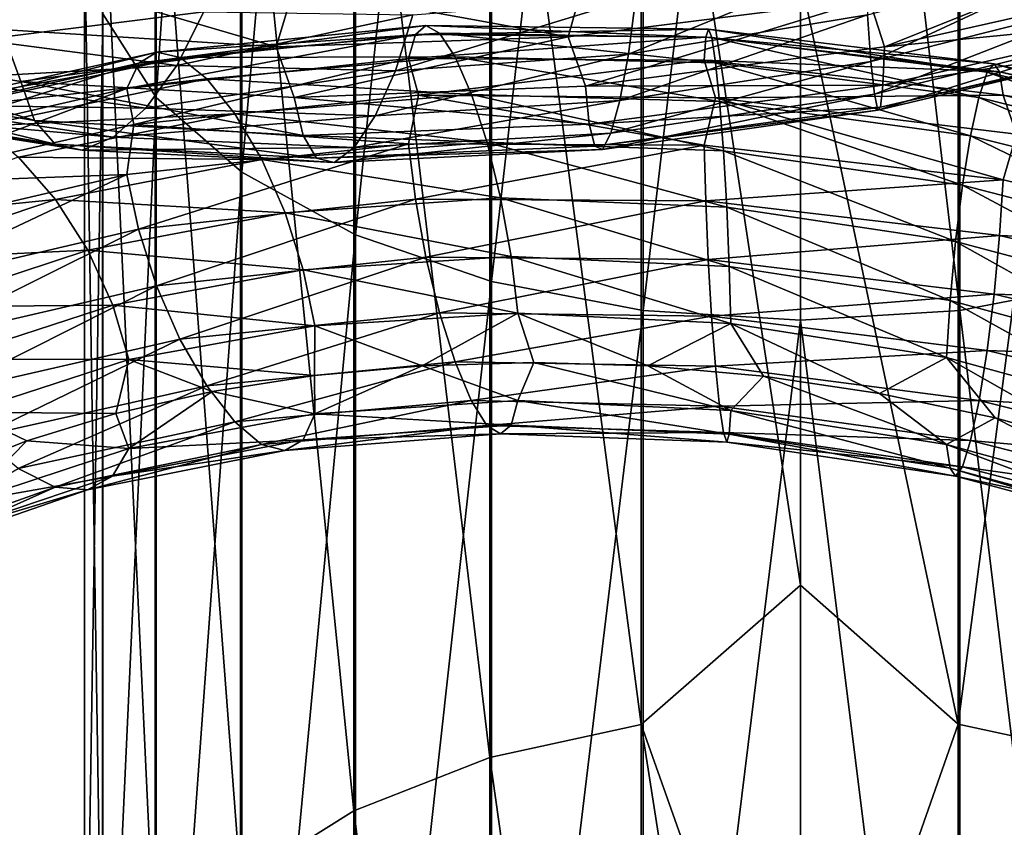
# Model space of a CAD drawing. Header units: metres. Extents: x -109 to 109, y -432 to 89.
# Tile 123 of 256: x -9 to 2, y -314 to -305. Entities that reach past the tile are written whole.
import ezdxf

# ---------------------------------------------------------------- set-up
doc = ezdxf.new("R2010")
doc.units = ezdxf.units.M
doc.layers.add('solid_506360_24502164', color=7, linetype='CONTINUOUS')
doc.layers.add('solid_506360_24502164_01', color=7, linetype='CONTINUOUS')

msp = doc.modelspace()

# ---------------------------------------------------------------- linework, layer by layer
at = {"layer": 'solid_506360_24502164'}
for points in [[(-8.283906, -304.73764, 939.613525), (-7.651602, -305.728485, 941.114563), (-7.651602, -289.982666, 949.749878)], [(-7.651602, -289.982666, 949.749878), (-7.651602, -305.728485, 941.114563), (-6.634851, -290.746704, 951.169739)], [(-7.651602, -305.728485, 941.114563), (-6.634851, -306.616791, 942.460327), (-6.634851, -290.746704, 951.169739)], [(-6.634851, -290.746704, 951.169739), (-6.634851, -306.616791, 942.460327), (-5.284738, -291.384155, 952.35437)], [(-6.634851, -306.616791, 942.460327), (-5.284738, -307.35791, 943.583069), (-5.284738, -291.384155, 952.35437)], [(-5.284738, -291.384155, 952.35437), (-5.284738, -307.35791, 943.583069), (-3.669097, -291.863007, 953.244202)], [(-5.284738, -307.35791, 943.583069), (-3.669097, -307.914612, 944.426453), (-3.669097, -291.863007, 953.244202)], [(-3.669097, -291.863007, 953.244202), (-3.669097, -307.914612, 944.426453), (-1.869106, -292.15918, 953.794617)], [(-3.669097, -307.914612, 944.426453), (-1.869106, -308.258942, 944.94812), (-1.869106, -292.15918, 953.794617)], [(-1.891428, -299.118958, 931.101624), (-1.891428, -313.171631, 921.745239), (-3.68973, -299.466034, 931.62738)], [(-1.891428, -299.118958, 931.101624), (0, -311.520325, 922.677429), (-1.891428, -313.171631, 921.745239)], [(-3.68973, -299.466034, 931.62738), (-3.68973, -313.564484, 922.237854), (-5.302645, -300.025208, 932.474487)], [(-1.891428, -313.171631, 921.745239), (-3.68973, -313.564484, 922.237854), (-3.68973, -299.466034, 931.62738)], [(-5.302645, -300.025208, 932.474487), (-5.302645, -314.197388, 923.031433), (-6.649134, -300.768402, 933.600403)], [(-3.68973, -313.564484, 922.237854), (-5.302645, -314.197388, 923.031433), (-5.302645, -300.025208, 932.474487)], [(-6.649134, -300.768402, 933.600403), (-6.649134, -315.038574, 924.086243), (-7.661542, -301.658264, 934.948486)], [(-5.302645, -314.197388, 923.031433), (-6.649134, -315.038574, 924.086243), (-6.649134, -300.768402, 933.600403)], [(-7.661542, -301.658264, 934.948486), (-7.661542, -316.045746, 925.349243), (-8.289004, -302.650085, 936.45105)], [(-6.649134, -315.038574, 924.086243), (-7.661542, -316.045746, 925.349243), (-7.661542, -301.658264, 934.948486)], [(-8.289004, -302.650085, 936.45105), (-8.289004, -317.168335, 926.756897), (-8.499992, -303.694031, 938.032532)], [(-7.661542, -316.045746, 925.349243), (-8.289004, -317.168335, 926.756897), (-8.289004, -302.650085, 936.45105)], [(-8.499992, -303.694031, 938.032532), (-8.499992, -318.349915, 928.238586), (-8.283906, -304.73764, 939.613525)], [(-8.289004, -317.168335, 926.756897), (-8.499992, -318.349915, 928.238586), (-8.499992, -303.694031, 938.032532)], [(-9.255957, -304.237091, 957.598389), (-12.173796, -303.76355, 955.541443), (-9.483703, -304.922913, 957.215759)], [(-9.255957, -304.237091, 957.598389), (-9.483703, -304.922913, 957.215759), (-6.226621, -305.126648, 958.810181)], [(-6.010954, -304.414124, 959.15387), (-9.255957, -304.237091, 957.598389), (-6.226621, -305.126648, 958.810181)], [(-2.553554, -304.27298, 960.158813), (-6.010954, -304.414124, 959.15387), (-2.759102, -305.008759, 959.849609)], [(-9.740495, -305.042786, 951.470215), (-9.319218, -304.442719, 951.243103), (-7.08557, -304.712341, 952.878845)], [(-6.010954, -304.414124, 959.15387), (-6.226621, -305.126648, 958.810181), (-2.759102, -305.008759, 959.849609)], [(-4.809483, -305.412903, 954.465332), (-4.601473, -304.749542, 954.133606), (-1.954782, -304.537201, 954.970032)], [(-2.043149, -305.2146, 955.327209), (-4.809483, -305.412903, 954.465332), (-1.954782, -304.537201, 954.970032)], [(0.815355, -304.559357, 960.312073), (-2.759102, -305.008759, 959.849609), (-2.553831, -305.593536, 959.419678)], [(-7.405874, -305.34964, 953.166687), (-9.740495, -305.042786, 951.470215), (-7.08557, -304.712341, 952.878845)], [(-8.499992, -318.349915, 928.238586), (-8.283906, -319.531128, 929.719727), (-8.283906, -304.73764, 939.613525)], [(-8.283906, -304.73764, 939.613525), (-8.283906, -319.531128, 929.719727), (-7.651602, -305.728485, 941.114563)], [(-7.405874, -305.34964, 953.166687), (-7.08557, -304.712341, 952.878845), (-4.601473, -304.749542, 954.133606)], [(-4.809483, -305.412903, 954.465332), (-7.405874, -305.34964, 953.166687), (-4.601473, -304.749542, 954.133606)], [(-9.483703, -304.922913, 957.215759), (-12.175117, -305.051941, 954.805542), (-9.256962, -305.539795, 956.859375)], [(-6.226621, -305.126648, 958.810181), (-9.483703, -304.922913, 957.215759), (-9.256962, -305.539795, 956.859375)], [(-4.447263, -304.875549, 916.928833), (-4.572559, -304.983124, 916.241943), (-7.858334, -305.322815, 917.446228)], [(-7.643002, -305.192261, 918.108582), (-4.447263, -304.875549, 916.928833), (-7.858334, -305.322815, 917.446228)], [(-4.286218, -304.963959, 917.646179), (-4.447263, -304.875549, 916.928833), (-7.643002, -305.192261, 918.108582)], [(-7.366232, -305.253082, 918.793823), (-4.286218, -304.963959, 917.646179), (-7.643002, -305.192261, 918.108582)], [(-4.10083, -305.247467, 918.340393), (-4.286218, -304.963959, 917.646179), (-7.366232, -305.253082, 918.793823)], [(-4.447263, -304.875549, 916.928833), (-1.094828, -304.916199, 916.252319), (-4.572559, -304.983124, 916.241943)], [(-1.094828, -304.916199, 916.252319), (-1.125674, -305.012299, 915.554077), (-4.572559, -304.983124, 916.241943)], [(-1.055182, -305.018219, 916.984253), (-1.094828, -304.916199, 916.252319), (-4.447263, -304.875549, 916.928833)], [(-4.286218, -304.963959, 917.646179), (-1.055182, -305.018219, 916.984253), (-4.447263, -304.875549, 916.928833)], [(-1.009543, -305.316559, 917.69519), (-1.055182, -305.018219, 916.984253), (-4.286218, -304.963959, 917.646179)], [(-4.10083, -305.247467, 918.340393), (-1.009543, -305.316559, 917.69519), (-4.286218, -304.963959, 917.646179)], [(-1.094828, -304.916199, 916.252319), (2.296864, -305.329163, 916.092163), (-1.125674, -305.012299, 915.554077)], [(2.213689, -305.430298, 916.820679), (2.296864, -305.329163, 916.092163), (-1.094828, -304.916199, 916.252319)], [(-1.055182, -305.018219, 916.984253), (2.213689, -305.430298, 916.820679), (-1.094828, -304.916199, 916.252319)], [(-12.175117, -305.051941, 954.805542), (-11.963787, -305.523407, 954.242798), (-9.096283, -306.000885, 956.264282)], [(-9.256962, -305.539795, 956.859375), (-12.175117, -305.051941, 954.805542), (-9.096283, -306.000885, 956.264282)], [(-10.225451, -305.509155, 951.862976), (-9.740495, -305.042786, 951.470215), (-7.405874, -305.34964, 953.166687)], [(-4.572559, -304.983124, 916.241943), (-4.65378, -305.267029, 915.639038), (-7.997919, -305.623505, 916.858582)], [(-7.858334, -305.322815, 917.446228), (-4.572559, -304.983124, 916.241943), (-7.997919, -305.623505, 916.858582)], [(-2.759102, -305.008759, 959.849609), (-6.226621, -305.126648, 958.810181), (-6.011607, -305.727692, 958.413696)], [(-2.759102, -305.008759, 959.849609), (-6.011607, -305.727692, 958.413696), (-2.553831, -305.593536, 959.419678)], [(-4.572559, -304.983124, 916.241943), (-1.125674, -305.012299, 915.554077), (-4.65378, -305.267029, 915.639038)], [(-1.125674, -305.012299, 915.554077), (-1.145669, -305.28772, 914.943848), (-4.65378, -305.267029, 915.639038)], [(-1.125674, -305.012299, 915.554077), (2.361575, -305.425751, 915.396118), (-1.145669, -305.28772, 914.943848)], [(2.296864, -305.329163, 916.092163), (2.361575, -305.425751, 915.396118), (-1.125674, -305.012299, 915.554077)], [(2.117942, -305.727417, 917.5271), (2.213689, -305.430298, 916.820679), (-1.055182, -305.018219, 916.984253)], [(-1.009543, -305.316559, 917.69519), (2.117942, -305.727417, 917.5271), (-1.055182, -305.018219, 916.984253)], [(-7.643002, -305.192261, 918.108582), (-7.858334, -305.322815, 917.446228), (-10.865681, -306.003418, 919.135986)], [(-10.567942, -305.839233, 919.761414), (-7.643002, -305.192261, 918.108582), (-10.865681, -306.003418, 919.135986)], [(-7.366232, -305.253082, 918.793823), (-7.643002, -305.192261, 918.108582), (-10.567942, -305.839233, 919.761414)], [(-6.226621, -305.126648, 958.810181), (-9.256962, -305.539795, 956.859375), (-6.011607, -305.727692, 958.413696)], [(-5.048936, -305.948761, 954.978699), (-4.809483, -305.412903, 954.465332), (-2.043149, -305.2146, 955.327209)], [(-2.144872, -305.765656, 955.86969), (-5.048936, -305.948761, 954.978699), (-2.043149, -305.2146, 955.327209)], [(-7.858334, -305.322815, 917.446228), (-7.997919, -305.623505, 916.858582), (-11.058684, -306.328583, 918.571167)], [(-10.865681, -306.003418, 919.135986), (-7.858334, -305.322815, 917.446228), (-11.058684, -306.328583, 918.571167)], [(-10.185254, -305.859558, 920.398071), (-7.366232, -305.253082, 918.793823), (-10.567942, -305.839233, 919.761414)], [(-7.047626, -305.506378, 919.450623), (-7.366232, -305.253082, 918.793823), (-10.185254, -305.859558, 920.398071)], [(-7.997919, -305.623505, 916.858582), (-4.65378, -305.267029, 915.639038), (-7.915719, -306.051636, 916.338135)], [(-4.65378, -305.267029, 915.639038), (-4.536914, -305.701019, 915.133423), (-7.915719, -306.051636, 916.338135)], [(-7.047626, -305.506378, 919.450623), (-4.10083, -305.247467, 918.340393), (-7.366232, -305.253082, 918.793823)], [(-3.907242, -305.692719, 918.957825), (-4.10083, -305.247467, 918.340393), (-7.047626, -305.506378, 919.450623)], [(-4.65378, -305.267029, 915.639038), (-1.145669, -305.28772, 914.943848), (-4.536914, -305.701019, 915.133423)], [(-1.145669, -305.28772, 914.943848), (-1.00967, -305.733154, 914.459045), (-4.536914, -305.701019, 915.133423)], [(-0.961886, -305.776611, 918.330017), (-1.009543, -305.316559, 917.69519), (-4.10083, -305.247467, 918.340393)], [(-3.907242, -305.692719, 918.957825), (-0.961886, -305.776611, 918.330017), (-4.10083, -305.247467, 918.340393)], [(-1.145669, -305.28772, 914.943848), (2.403523, -305.701294, 914.786682), (-1.00967, -305.733154, 914.459045)], [(2.361575, -305.425751, 915.396118), (2.403523, -305.701294, 914.786682), (-1.145669, -305.28772, 914.943848)], [(2.017961, -306.186066, 918.15686), (2.117942, -305.727417, 917.5271), (-1.009543, -305.316559, 917.69519)], [(-0.961886, -305.776611, 918.330017), (2.017961, -306.186066, 918.15686), (-1.009543, -305.316559, 917.69519)], [(-7.774595, -305.856934, 953.629517), (-10.225451, -305.509155, 951.862976), (-7.405874, -305.34964, 953.166687)], [(-7.774595, -305.856934, 953.629517), (-7.405874, -305.34964, 953.166687), (-4.809483, -305.412903, 954.465332)], [(-5.048936, -305.948761, 954.978699), (-7.774595, -305.856934, 953.629517), (-4.809483, -305.412903, 954.465332)], [(-11.963787, -305.523407, 954.242798), (-11.636967, -305.826752, 953.617249), (-8.847795, -306.283325, 955.589905)], [(-9.096283, -306.000885, 956.264282), (-11.963787, -305.523407, 954.242798), (-8.847795, -306.283325, 955.589905)], [(-10.731857, -305.81308, 952.380859), (-10.225451, -305.509155, 951.862976), (-7.774595, -305.856934, 953.629517)], [(-9.74472, -306.06842, 920.997925), (-7.047626, -305.506378, 919.450623), (-10.185254, -305.859558, 920.398071)], [(-6.714929, -305.921234, 920.028687), (-7.047626, -305.506378, 919.450623), (-9.74472, -306.06842, 920.997925)], [(-9.256962, -305.539795, 956.859375), (-9.096283, -306.000885, 956.264282), (-5.90726, -306.182007, 957.795898)], [(-6.011607, -305.727692, 958.413696), (-9.256962, -305.539795, 956.859375), (-5.90726, -306.182007, 957.795898)], [(-6.714929, -305.921234, 920.028687), (-3.907242, -305.692719, 918.957825), (-7.047626, -305.506378, 919.450623)], [(-11.058684, -306.328583, 918.571167), (-7.997919, -305.623505, 916.858582), (-10.997002, -306.752106, 918.029602)], [(-7.997919, -305.623505, 916.858582), (-7.915719, -306.051636, 916.338135), (-10.997002, -306.752106, 918.029602)], [(-2.553831, -305.593536, 959.419678), (-6.011607, -305.727692, 958.413696), (-2.509502, -306.044891, 958.789673)], [(-8.283906, -319.531128, 929.719727), (-7.651602, -320.652588, 931.126038), (-7.651602, -305.728485, 941.114563)], [(-7.915719, -306.051636, 916.338135), (-4.536914, -305.701019, 915.133423), (-4.654285, -306.277313, 914.890686)], [(-7.651602, -305.728485, 941.114563), (-7.651602, -320.652588, 931.126038), (-6.634851, -306.616791, 942.460327)], [(-3.722002, -306.263428, 919.444397), (-3.907242, -305.692719, 918.957825), (-6.714929, -305.921234, 920.028687)], [(-6.011607, -305.727692, 958.413696), (-5.90726, -306.182007, 957.795898), (-2.509502, -306.044891, 958.789673)], [(-5.29898, -306.322235, 955.622864), (-5.048936, -305.948761, 954.978699), (-2.144872, -305.765656, 955.86969)], [(-2.251095, -306.154175, 956.544006), (-5.29898, -306.322235, 955.622864), (-2.144872, -305.765656, 955.86969)], [(-4.536914, -305.701019, 915.133423), (-1.145793, -306.293152, 914.195374), (-4.654285, -306.277313, 914.890686)], [(-4.536914, -305.701019, 915.133423), (-1.00967, -305.733154, 914.459045), (-1.145793, -306.293152, 914.195374)], [(-0.916283, -306.360901, 918.833252), (-0.961886, -305.776611, 918.330017), (-3.907242, -305.692719, 918.957825)], [(-3.722002, -306.263428, 919.444397), (-0.916283, -306.360901, 918.833252), (-3.907242, -305.692719, 918.957825)], [(-1.00967, -305.733154, 914.459045), (2.403784, -306.705627, 914.035339), (-1.145793, -306.293152, 914.195374)], [(2.403523, -305.701294, 914.786682), (2.56351, -306.162842, 914.322815), (-1.00967, -305.733154, 914.459045)], [(1.92229, -306.768829, 918.654724), (2.017961, -306.186066, 918.15686), (-0.961886, -305.776611, 918.330017)], [(-0.916283, -306.360901, 918.833252), (1.92229, -306.768829, 918.654724), (-0.961886, -305.776611, 918.330017)], [(-11.636967, -305.826752, 953.617249), (-11.216425, -305.927094, 952.980347), (-8.52805, -306.353424, 954.891113)], [(-8.847795, -306.283325, 955.589905), (-11.636967, -305.826752, 953.617249), (-8.52805, -306.353424, 954.891113)], [(-11.216425, -305.927094, 952.980347), (-10.731857, -305.81308, 952.380859), (-8.159625, -306.201935, 954.220825)], [(-8.159625, -306.201935, 954.220825), (-10.731857, -305.81308, 952.380859), (-7.774595, -305.856934, 953.629517)], [(-8.159625, -306.201935, 954.220825), (-7.774595, -305.856934, 953.629517), (-5.048936, -305.948761, 954.978699)], [(-8.52805, -306.353424, 954.891113), (-11.216425, -305.927094, 952.980347), (-8.159625, -306.201935, 954.220825)], [(-9.284699, -306.438446, 921.515991), (-6.714929, -305.921234, 920.028687), (-9.74472, -306.06842, 920.997925)], [(-6.396578, -306.463867, 920.477417), (-6.714929, -305.921234, 920.028687), (-9.284699, -306.438446, 921.515991)], [(-9.096283, -306.000885, 956.264282), (-8.847795, -306.283325, 955.589905), (-5.745888, -306.450256, 957.086914)], [(-5.90726, -306.182007, 957.795898), (-9.096283, -306.000885, 956.264282), (-5.745888, -306.450256, 957.086914)], [(-5.29898, -306.322235, 955.622864), (-8.159625, -306.201935, 954.220825), (-5.048936, -305.948761, 954.978699)], [(-6.396578, -306.463867, 920.477417), (-3.722002, -306.263428, 919.444397), (-6.714929, -305.921234, 920.028687)], [(-10.997002, -306.752106, 918.029602), (-7.915719, -306.051636, 916.338135), (-7.998787, -306.642303, 916.107849)], [(-7.915719, -306.051636, 916.338135), (-4.654285, -306.277313, 914.890686), (-7.998787, -306.642303, 916.107849)], [(-2.509502, -306.044891, 958.789673), (-5.90726, -306.182007, 957.795898), (-2.440949, -306.306213, 958.061523)], [(-8.52805, -306.353424, 954.891113), (-8.159625, -306.201935, 954.220825), (-5.29898, -306.322235, 955.622864)], [(-3.561238, -306.921692, 919.748718), (-3.722002, -306.263428, 919.444397), (-6.396578, -306.463867, 920.477417)], [(-5.90726, -306.182007, 957.795898), (-5.745888, -306.450256, 957.086914), (-2.440949, -306.306213, 958.061523)], [(-5.538241, -306.499603, 956.343811), (-5.29898, -306.322235, 955.622864), (-2.251095, -306.154175, 956.544006)], [(-2.352737, -306.34494, 957.293701), (-5.538241, -306.499603, 956.343811), (-2.251095, -306.154175, 956.544006)], [(-0.876706, -307.030365, 919.151733), (-0.916283, -306.360901, 918.833252), (-3.722002, -306.263428, 919.444397)], [(-3.561238, -306.921692, 919.748718), (-0.876706, -307.030365, 919.151733), (-3.722002, -306.263428, 919.444397)], [(-8.847795, -306.283325, 955.589905), (-8.52805, -306.353424, 954.891113), (-5.538241, -306.499603, 956.343811)], [(-5.745888, -306.450256, 957.086914), (-8.847795, -306.283325, 955.589905), (-5.538241, -306.499603, 956.343811)], [(-5.538241, -306.499603, 956.343811), (-8.52805, -306.353424, 954.891113), (-5.29898, -306.322235, 955.622864)], [(-7.998787, -306.642303, 916.107849), (-4.654285, -306.277313, 914.890686), (-7.859948, -307.29248, 915.994995)], [(-4.654285, -306.277313, 914.890686), (-4.573498, -306.936584, 914.795166), (-7.859948, -307.29248, 915.994995)], [(-2.440949, -306.306213, 958.061523), (-5.745888, -306.450256, 957.086914), (-2.352737, -306.34494, 957.293701)], [(-5.745888, -306.450256, 957.086914), (-5.538241, -306.499603, 956.343811), (-2.352737, -306.34494, 957.293701)], [(-4.654285, -306.277313, 914.890686), (-1.145793, -306.293152, 914.195374), (-4.573498, -306.936584, 914.795166)], [(-1.145793, -306.293152, 914.195374), (-1.125905, -306.956512, 914.106934), (-4.573498, -306.936584, 914.795166)], [(-1.145793, -306.293152, 914.195374), (2.403784, -306.705627, 914.035339), (-1.125905, -306.956512, 914.106934)], [(1.839261, -307.436737, 918.968262), (1.92229, -306.768829, 918.654724), (-0.916283, -306.360901, 918.833252)], [(-0.876706, -307.030365, 919.151733), (1.839261, -307.436737, 918.968262), (-0.916283, -306.360901, 918.833252)], [(-8.844519, -306.939575, 921.906921), (-9.284699, -306.438446, 921.515991), (-11.526377, -307.210785, 923.378784)], [(-8.844519, -306.939575, 921.906921), (-6.396578, -306.463867, 920.477417), (-9.284699, -306.438446, 921.515991)], [(-6.120292, -307.098785, 920.748718), (-6.396578, -306.463867, 920.477417), (-8.844519, -306.939575, 921.906921)], [(-6.120292, -307.098785, 920.748718), (-3.561238, -306.921692, 919.748718), (-6.396578, -306.463867, 920.477417)], [(-7.651602, -320.652588, 931.126038), (-6.634851, -321.65802, 932.38678), (-6.634851, -306.616791, 942.460327)], [(-6.634851, -306.616791, 942.460327), (-6.634851, -321.65802, 932.38678), (-5.284738, -307.35791, 943.583069)], [(-11.059884, -307.359314, 917.815674), (-7.998787, -306.642303, 916.107849), (-10.867911, -307.99585, 917.675781)], [(-10.997002, -306.752106, 918.029602), (-7.998787, -306.642303, 916.107849), (-11.059884, -307.359314, 917.815674)], [(-7.998787, -306.642303, 916.107849), (-7.859948, -307.29248, 915.994995), (-10.867911, -307.99585, 917.675781)], [(2.403784, -306.705627, 914.035339), (2.36206, -307.367828, 913.94342), (-1.125905, -306.956512, 914.106934)], [(-10.979918, -307.658539, 923.693787), (-8.844519, -306.939575, 921.906921), (-11.526377, -307.210785, 923.378784)], [(-8.462498, -307.539856, 922.127563), (-8.844519, -306.939575, 921.906921), (-10.979918, -307.658539, 923.693787)], [(-8.462498, -307.539856, 922.127563), (-6.120292, -307.098785, 920.748718), (-8.844519, -306.939575, 921.906921)], [(-7.859948, -307.29248, 915.994995), (-4.573498, -306.936584, 914.795166), (-7.645233, -307.963684, 916.066711)], [(-4.573498, -306.936584, 914.795166), (-4.448562, -307.624695, 914.892883), (-7.645233, -307.963684, 916.066711)], [(-3.436301, -307.616852, 919.851135), (-3.561238, -306.921692, 919.748718), (-6.120292, -307.098785, 920.748718)], [(-4.573498, -306.936584, 914.795166), (-1.125905, -306.956512, 914.106934), (-4.448562, -307.624695, 914.892883)], [(-1.125905, -306.956512, 914.106934), (-1.095148, -307.652557, 914.215637), (-4.448562, -307.624695, 914.892883)], [(-0.845949, -307.733521, 919.265076), (-0.876706, -307.030365, 919.151733), (-3.561238, -306.921692, 919.748718)], [(-3.436301, -307.616852, 919.851135), (-0.845949, -307.733521, 919.265076), (-3.561238, -306.921692, 919.748718)], [(-1.125905, -306.956512, 914.106934), (2.36206, -307.367828, 913.94342), (-1.095148, -307.652557, 914.215637)], [(1.774735, -308.138458, 919.077209), (1.839261, -307.436737, 918.968262), (-0.876706, -307.030365, 919.151733)], [(-0.845949, -307.733521, 919.265076), (1.774735, -308.138458, 919.077209), (-0.876706, -307.030365, 919.151733)], [(-5.905578, -307.776855, 920.825378), (-6.120292, -307.098785, 920.748718), (-8.462498, -307.539856, 922.127563)], [(-5.905578, -307.776855, 920.825378), (-3.436301, -307.616852, 919.851135), (-6.120292, -307.098785, 920.748718)], [(-10.867911, -307.99585, 917.675781), (-7.859948, -307.29248, 915.994995), (-10.571028, -308.641815, 917.707581)], [(-7.859948, -307.29248, 915.994995), (-7.645233, -307.963684, 916.066711), (-10.571028, -308.641815, 917.707581)], [(-6.634851, -321.65802, 932.38678), (-5.284738, -322.496826, 933.43866), (-5.284738, -307.35791, 943.583069)], [(-5.284738, -307.35791, 943.583069), (-5.284738, -322.496826, 933.43866), (-3.669097, -307.914612, 944.426453)], [(2.36206, -307.367828, 913.94342), (2.297534, -308.062439, 914.047729), (-1.095148, -307.652557, 914.215637)], [(-10.505665, -308.214264, 923.847961), (-8.462498, -307.539856, 922.127563), (-10.979918, -307.658539, 923.693787)], [(-8.165614, -308.192535, 922.16449), (-8.462498, -307.539856, 922.127563), (-10.505665, -308.214264, 923.847961)], [(-8.165614, -308.192535, 922.16449), (-5.905578, -307.776855, 920.825378), (-8.462498, -307.539856, 922.127563)], [(-7.645233, -307.963684, 916.066711), (-4.448562, -307.624695, 914.892883), (-7.368947, -308.599976, 916.327942)], [(-4.448562, -307.624695, 914.892883), (-4.287797, -308.28476, 915.186768), (-7.368947, -308.599976, 916.327942)], [(-3.355514, -308.28952, 919.753174), (-3.436301, -307.616852, 919.851135), (-5.905578, -307.776855, 920.825378)], [(-4.448562, -307.624695, 914.892883), (-1.095148, -307.652557, 914.215637), (-4.287797, -308.28476, 915.186768)], [(-1.095148, -307.652557, 914.215637), (-1.055571, -308.323975, 914.523682), (-4.287797, -308.28476, 915.186768)], [(-0.826061, -308.410553, 919.17395), (-0.845949, -307.733521, 919.265076), (-3.436301, -307.616852, 919.851135)], [(-3.355514, -308.28952, 919.753174), (-0.826061, -308.410553, 919.17395), (-3.436301, -307.616852, 919.851135)], [(-1.095148, -307.652557, 914.215637), (2.297534, -308.062439, 914.047729), (-1.055571, -308.323975, 914.523682)], [(-5.766738, -308.439819, 920.710571), (-5.905578, -307.776855, 920.825378), (-8.165614, -308.192535, 922.16449)], [(-5.766738, -308.439819, 920.710571), (-3.355514, -308.28952, 919.753174), (-5.905578, -307.776855, 920.825378)], [(1.733012, -308.81427, 918.982666), (1.774735, -308.138458, 919.077209), (-0.845949, -307.733521, 919.265076)], [(-0.826061, -308.410553, 919.17395), (1.733012, -308.81427, 918.982666), (-0.845949, -307.733521, 919.265076)], [(-10.571028, -308.641815, 917.707581), (-7.645233, -307.963684, 916.066711), (-10.189007, -309.242859, 917.918518)], [(-7.645233, -307.963684, 916.066711), (-7.368947, -308.599976, 916.327942), (-10.189007, -309.242859, 917.918518)], [(-5.284738, -322.496826, 933.43866), (-3.669097, -323.126953, 934.228821), (-3.669097, -307.914612, 944.426453)], [(-3.669097, -307.914612, 944.426453), (-3.669097, -323.126953, 934.228821), (-1.869106, -308.258942, 944.94812)], [(2.297534, -308.062439, 914.047729), (2.214505, -308.732239, 914.35083), (-1.055571, -308.323975, 914.523682)], [(-10.137101, -308.834137, 923.83252), (-8.165614, -308.192535, 922.16449), (-10.505665, -308.214264, 923.847961)], [(-7.973641, -308.840881, 922.023438), (-8.165614, -308.192535, 922.16449), (-10.137101, -308.834137, 923.83252)], [(-7.973641, -308.840881, 922.023438), (-5.766738, -308.439819, 920.710571), (-8.165614, -308.192535, 922.16449)], [(-7.368947, -308.599976, 916.327942), (-4.287797, -308.28476, 915.186768), (-7.050596, -309.151917, 916.764587)], [(-4.287797, -308.28476, 915.186768), (-4.102558, -308.865601, 915.660706), (-7.050596, -309.151917, 916.764587)], [(-5.766738, -308.439819, 920.710571), (-4.49389, -308.913055, 919.872498), (-3.355514, -308.28952, 919.753174)], [(-3.355514, -308.28952, 919.753174), (-4.49389, -308.913055, 919.872498), (-3.168709, -308.873505, 919.413086)], [(-4.287797, -308.28476, 915.186768), (-1.055571, -308.323975, 914.523682), (-4.102558, -308.865601, 915.660706)], [(-1.055571, -308.323975, 914.523682), (-1.009969, -308.918732, 915.013855), (-4.102558, -308.865601, 915.660706)], [(-3.669097, -323.126953, 934.228821), (-1.869106, -323.516663, 934.717529), (-1.869106, -308.258942, 944.94812)], [(-3.355514, -308.28952, 919.753174), (-3.168709, -308.873505, 919.413086), (-1.814763, -308.914124, 919.065796)], [(-3.355514, -308.28952, 919.753174), (-1.814763, -308.914124, 919.065796), (-0.826061, -308.410553, 919.17395)], [(-1.055571, -308.323975, 914.523682), (2.214505, -308.732239, 914.35083), (-1.009969, -308.918732, 915.013855)], [(-7.973641, -308.840881, 922.023438), (-5.772436, -309.029785, 920.439636), (-5.766738, -308.439819, 920.710571)], [(-5.766738, -308.439819, 920.710571), (-5.772436, -309.029785, 920.439636), (-4.49389, -308.913055, 919.872498)], [(-0.826061, -308.410553, 919.17395), (-1.814763, -308.914124, 919.065796), (-0.441313, -309.037354, 918.831543)], [(-10.189007, -309.242859, 917.918518), (-7.368947, -308.599976, 916.327942), (-9.748826, -309.752075, 918.298218)], [(-7.368947, -308.599976, 916.327942), (-7.050596, -309.151917, 916.764587), (-9.748826, -309.752075, 918.298218)], [(-9.898779, -309.463562, 923.65686), (-7.973641, -308.840881, 922.023438), (-10.137101, -308.834137, 923.83252)], [(2.214505, -308.732239, 914.35083), (2.118835, -309.325378, 914.835815), (-1.009969, -308.918732, 915.013855)], [(-9.898779, -309.463562, 923.65686), (-8.128428, -309.47937, 921.877075), (-7.973641, -308.840881, 922.023438)], [(-7.973641, -308.840881, 922.023438), (-8.128428, -309.47937, 921.877075), (-6.986763, -309.219696, 921.108643)], [(-7.973641, -308.840881, 922.023438), (-6.986763, -309.219696, 921.108643), (-5.772436, -309.029785, 920.439636)], [(-7.050596, -309.151917, 916.764587), (-4.102558, -308.865601, 915.660706), (-6.717899, -309.58078, 917.332336)], [(-4.102558, -308.865601, 915.660706), (-3.90897, -309.325836, 916.267029), (-6.717899, -309.58078, 917.332336)], [(-5.767606, -309.485199, 919.940247), (-4.49389, -308.913055, 919.872498), (-5.772436, -309.029785, 920.439636)], [(-5.767606, -309.485199, 919.940247), (-3.356019, -309.328186, 918.983826), (-4.49389, -308.913055, 919.872498)], [(-3.356019, -309.328186, 918.983826), (-3.168709, -308.873505, 919.413086), (-4.49389, -308.913055, 919.872498)], [(-4.102558, -308.865601, 915.660706), (-1.009969, -308.918732, 915.013855), (-3.90897, -309.325836, 916.267029)], [(-1.009969, -308.918732, 915.013855), (-0.962311, -309.394196, 915.637268), (-3.90897, -309.325836, 916.267029)], [(-3.356019, -309.328186, 918.983826), (-0.826186, -309.44516, 918.403748), (-3.168709, -308.873505, 919.413086)], [(-0.826186, -309.44516, 918.403748), (-1.814763, -308.914124, 919.065796), (-3.168709, -308.873505, 919.413086)], [(-0.826186, -309.44516, 918.403748), (-0.441313, -309.037354, 918.831543), (-1.814763, -308.914124, 919.065796)], [(-1.009969, -308.918732, 915.013855), (2.118835, -309.325378, 914.835815), (-0.962311, -309.394196, 915.637268)], [(-5.767606, -309.485199, 919.940247), (-5.772436, -309.029785, 920.439636), (-6.986763, -309.219696, 921.108643)], [(-0.826186, -309.44516, 918.403748), (1.733273, -309.847565, 918.209656), (-0.441313, -309.037354, 918.831543)], [(1.733273, -309.847565, 918.209656), (0.938725, -309.243927, 918.710083), (-0.441313, -309.037354, 918.831543)], [(-9.748826, -309.752075, 918.298218), (-7.050596, -309.151917, 916.764587), (-9.288806, -310.134674, 918.807129)], [(-7.050596, -309.151917, 916.764587), (-6.717899, -309.58078, 917.332336), (-9.288806, -310.134674, 918.807129)], [(-7.974842, -309.895447, 921.250488), (-6.986763, -309.219696, 921.108643), (-8.128428, -309.47937, 921.877075)], [(-7.974842, -309.895447, 921.250488), (-5.767606, -309.485199, 919.940247), (-6.986763, -309.219696, 921.108643)], [(-6.717899, -309.58078, 917.332336), (-3.90897, -309.325836, 916.267029), (-6.399292, -309.848419, 917.983765)], [(-3.90897, -309.325836, 916.267029), (-3.723581, -309.624481, 916.955261), (-6.399292, -309.848419, 917.983765)], [(-3.43724, -309.618286, 918.368835), (-3.356019, -309.328186, 918.983826), (-5.767606, -309.485199, 919.940247)], [(-3.90897, -309.325836, 916.267029), (-0.962311, -309.394196, 915.637268), (-3.723581, -309.624481, 916.955261)], [(-0.962311, -309.394196, 915.637268), (-0.916672, -309.708038, 916.341858), (-3.723581, -309.624481, 916.955261)], [(-3.43724, -309.618286, 918.368835), (-0.846181, -309.727051, 917.781189), (-3.356019, -309.328186, 918.983826)], [(-0.846181, -309.727051, 917.781189), (-0.826186, -309.44516, 918.403748), (-3.356019, -309.328186, 918.983826)], [(2.118835, -309.325378, 914.835815), (2.018853, -309.799286, 915.454163), (-0.962311, -309.394196, 915.637268)], [(-0.962311, -309.394196, 915.637268), (2.018853, -309.799286, 915.454163), (-0.916672, -309.708038, 916.341858)], [(-9.898779, -309.463562, 923.65686), (-10.148617, -310.184998, 923.683838), (-9.18667, -309.803345, 922.738525)], [(-9.898779, -309.463562, 923.65686), (-9.18667, -309.803345, 922.738525), (-8.128428, -309.47937, 921.877075)], [(-7.974842, -309.895447, 921.250488), (-8.128428, -309.47937, 921.877075), (-9.18667, -309.803345, 922.738525)], [(-5.907191, -309.791443, 919.341064), (-5.767606, -309.485199, 919.940247), (-7.974842, -309.895447, 921.250488)], [(-5.907191, -309.791443, 919.341064), (-3.43724, -309.618286, 918.368835), (-5.767606, -309.485199, 919.940247)], [(-0.846181, -309.727051, 917.781189), (1.77522, -310.129456, 917.588013), (-0.826186, -309.44516, 918.403748)], [(1.77522, -310.129456, 917.588013), (1.733273, -309.847565, 918.209656), (-0.826186, -309.44516, 918.403748)], [(-9.288806, -310.134674, 918.807129), (-6.717899, -309.58078, 917.332336), (-8.848271, -310.356659, 919.402649)], [(-6.717899, -309.58078, 917.332336), (-6.399292, -309.848419, 917.983765), (-8.848271, -310.356659, 919.402649)], [(-6.399292, -309.848419, 917.983765), (-3.723581, -309.624481, 916.955261), (-6.122523, -309.919342, 918.670654)], [(-3.723581, -309.624481, 916.955261), (-3.562536, -309.723328, 917.673889), (-6.122523, -309.919342, 918.670654)], [(-3.562536, -309.723328, 917.673889), (-3.43724, -309.618286, 918.368835), (-5.907191, -309.791443, 919.341064)], [(-3.723581, -309.624481, 916.955261), (-0.916672, -309.708038, 916.341858), (-3.562536, -309.723328, 917.673889)], [(-3.562536, -309.723328, 917.673889), (-0.877026, -309.820679, 917.07489), (-3.43724, -309.618286, 918.368835)], [(-0.877026, -309.820679, 917.07489), (-0.846181, -309.727051, 917.781189), (-3.43724, -309.618286, 918.368835)], [(-6.122523, -309.919342, 918.670654), (-3.562536, -309.723328, 917.673889), (-5.907191, -309.791443, 919.341064)], [(-0.916672, -309.708038, 916.341858), (-0.877026, -309.820679, 917.07489), (-3.562536, -309.723328, 917.673889)], [(-0.916672, -309.708038, 916.341858), (1.923106, -310.111816, 916.154236), (-0.877026, -309.820679, 917.07489)], [(2.018853, -309.799286, 915.454163), (1.923106, -310.111816, 916.154236), (-0.916672, -309.708038, 916.341858)], [(-0.877026, -309.820679, 917.07489), (1.839932, -310.223572, 916.88385), (-0.846181, -309.727051, 917.781189)], [(1.839932, -310.223572, 916.88385), (1.77522, -310.129456, 917.588013), (-0.846181, -309.727051, 917.781189)], [(-9.90027, -310.529572, 922.879761), (-9.18667, -309.803345, 922.738525), (-10.148617, -310.184998, 923.683838)], [(-9.90027, -310.529572, 922.879761), (-7.974842, -309.895447, 921.250488), (-9.18667, -309.803345, 922.738525)], [(-8.848271, -310.356659, 919.402649), (-6.399292, -309.848419, 917.983765), (-8.465584, -310.386505, 920.041382)], [(-6.399292, -309.848419, 917.983765), (-6.122523, -309.919342, 918.670654), (-8.465584, -310.386505, 920.041382)], [(-8.167845, -310.225189, 920.674744), (-5.907191, -309.791443, 919.341064), (-7.974842, -309.895447, 921.250488)], [(-6.122523, -309.919342, 918.670654), (-5.907191, -309.791443, 919.341064), (-8.167845, -310.225189, 920.674744)], [(1.923106, -310.111816, 916.154236), (1.839932, -310.223572, 916.88385), (-0.877026, -309.820679, 917.07489)], [(-8.167845, -310.225189, 920.674744), (-7.974842, -309.895447, 921.250488), (-9.90027, -310.529572, 922.879761)], [(-8.465584, -310.386505, 920.041382), (-6.122523, -309.919342, 918.670654), (-8.167845, -310.225189, 920.674744)], [(-9.288806, -310.134674, 918.807129), (-8.848271, -310.356659, 919.402649), (-10.984578, -311.116241, 921.173462)], [(-10.139872, -310.889313, 922.334473), (-8.167845, -310.225189, 920.674744), (-9.90027, -310.529572, 922.879761)], [(-8.465584, -310.386505, 920.041382), (-8.167845, -310.225189, 920.674744), (-10.139872, -310.889313, 922.334473)], [(-10.984578, -311.116241, 921.173462), (-8.848271, -310.356659, 919.402649), (-10.509495, -311.093445, 921.74939)], [(-8.848271, -310.356659, 919.402649), (-8.465584, -310.386505, 920.041382), (-10.509495, -311.093445, 921.74939)], [(-10.509495, -311.093445, 921.74939), (-8.465584, -310.386505, 920.041382), (-10.139872, -310.889313, 922.334473)], [(-1.891428, -313.171631, 921.745239), (-1.891428, -326.34671, 911.188843), (-3.68973, -313.564484, 922.237854)], [(-1.891428, -313.171631, 921.745239), (0, -325.256775, 911.855042), (-1.891428, -326.34671, 911.188843)], [(-3.68973, -313.564484, 922.237854), (-3.68973, -326.782135, 911.644287), (-5.302645, -314.197388, 923.031433)], [(-1.891428, -326.34671, 911.188843), (-3.68973, -326.782135, 911.644287), (-3.68973, -313.564484, 922.237854)], [(-5.302645, -314.197388, 923.031433), (-5.302645, -327.483704, 912.377991), (-6.649134, -315.038574, 924.086243)], [(-3.68973, -326.782135, 911.644287), (-5.302645, -327.483704, 912.377991), (-5.302645, -314.197388, 923.031433)]]:
    msp.add_3dface(points, dxfattribs=at)
at = {"layer": 'solid_506360_24502164_01'}
for points in [[(1.891428, -292.15686, 953.7901), (3.68973, -307.90921, 944.418152), (3.68973, -291.858368, 953.235474)], [(-1.869106, -292.15918, 953.794617), (-1.869106, -308.258942, 944.94812), (0, -292.257904, 953.977905)], [(0, -292.257904, 953.977905), (1.891428, -308.256226, 944.943848), (1.891428, -292.15686, 953.7901)], [(1.891428, -292.15686, 953.7901), (1.891428, -308.256226, 944.943848), (3.68973, -307.90921, 944.418152)], [(-1.869106, -308.258942, 944.94812), (0, -308.373718, 945.121826), (0, -292.257904, 953.977905)], [(0, -292.257904, 953.977905), (0, -308.373718, 945.121826), (1.891428, -308.256226, 944.943848)], [(-1.891428, -299.118958, 931.101624), (0, -304.295868, 927.607056), (0, -311.520325, 922.677429)], [(0, -304.295868, 927.607056), (1.869106, -299.116241, 931.097351), (1.869106, -313.168549, 921.741272)], [(3.669097, -299.460602, 931.61908), (1.869106, -313.168549, 921.741272), (1.869106, -299.116241, 931.097351)], [(3.669097, -299.460602, 931.61908), (3.669097, -313.55835, 922.230042), (1.869106, -313.168549, 921.741272)], [(4.352679, -303.781921, 960.18634), (0.815355, -304.559357, 960.312073), (0.994691, -305.128784, 959.851257)], [(4.352679, -303.781921, 960.18634), (0.994691, -305.128784, 959.851257), (4.507478, -304.335266, 959.700256)], [(0.835406, -305.300293, 956.28064), (0.795786, -304.747742, 955.731628), (3.606131, -304.013733, 955.671814)], [(3.785672, -304.554108, 956.204651), (0.835406, -305.300293, 956.28064), (3.606131, -304.013733, 955.671814)], [(-2.043149, -305.2146, 955.327209), (-1.954782, -304.537201, 954.970032), (0.761368, -304.068634, 955.368164)], [(0.795786, -304.747742, 955.731628), (-2.043149, -305.2146, 955.327209), (0.761368, -304.068634, 955.368164)], [(-2.553554, -304.27298, 960.158813), (-2.759102, -305.008759, 959.849609), (0.815355, -304.559357, 960.312073)], [(0, -311.520325, 922.677429), (0, -304.295868, 927.607056), (1.869106, -313.168549, 921.741272)], [(4.507478, -304.335266, 959.700256), (0.994691, -305.128784, 959.851257), (4.429239, -304.792297, 959.078979)], [(0.815355, -304.559357, 960.312073), (-2.553831, -305.593536, 959.419678), (0.994691, -305.128784, 959.851257)], [(0.876779, -305.689941, 956.961426), (0.835406, -305.300293, 956.28064), (3.785672, -304.554108, 956.204651)], [(3.973154, -304.931122, 956.867737), (0.876779, -305.689941, 956.961426), (3.785672, -304.554108, 956.204651)], [(-2.144872, -305.765656, 955.86969), (-2.043149, -305.2146, 955.327209), (0.795786, -304.747742, 955.731628)], [(0.835406, -305.300293, 956.28064), (-2.144872, -305.765656, 955.86969), (0.795786, -304.747742, 955.731628)], [(4.429239, -304.792297, 959.078979), (0.977426, -305.581085, 959.220093), (4.308243, -305.061798, 958.361511)], [(0.994691, -305.128784, 959.851257), (0.977426, -305.581085, 959.220093), (4.429239, -304.792297, 959.078979)], [(0.916367, -305.881439, 957.716797), (0.876779, -305.689941, 956.961426), (3.973154, -304.931122, 956.867737)], [(4.15255, -305.110626, 957.605408), (0.916367, -305.881439, 957.716797), (3.973154, -304.931122, 956.867737)], [(4.308243, -305.061798, 958.361511), (0.950725, -305.842834, 958.489075), (4.15255, -305.110626, 957.605408)], [(0.977426, -305.581085, 959.220093), (0.950725, -305.842834, 958.489075), (4.308243, -305.061798, 958.361511)], [(0.994691, -305.128784, 959.851257), (-2.553831, -305.593536, 959.419678), (0.977426, -305.581085, 959.220093)], [(0.950725, -305.842834, 958.489075), (0.916367, -305.881439, 957.716797), (4.15255, -305.110626, 957.605408)], [(-2.251095, -306.154175, 956.544006), (-2.144872, -305.765656, 955.86969), (0.835406, -305.300293, 956.28064)], [(0.876779, -305.689941, 956.961426), (-2.251095, -306.154175, 956.544006), (0.835406, -305.300293, 956.28064)], [(2.213689, -305.430298, 916.820679), (5.403926, -306.200531, 917.148499), (2.296864, -305.329163, 916.092163)], [(2.296864, -305.329163, 916.092163), (5.606966, -306.114777, 916.441162), (2.361575, -305.425751, 915.396118)], [(5.403926, -306.200531, 917.148499), (5.606966, -306.114777, 916.441162), (2.296864, -305.329163, 916.092163)], [(2.117942, -305.727417, 917.5271), (5.170195, -306.480408, 917.829529), (2.213689, -305.430298, 916.820679)], [(5.170195, -306.480408, 917.829529), (5.403926, -306.200531, 917.148499), (2.213689, -305.430298, 916.820679)], [(2.361575, -305.425751, 915.396118), (5.764936, -306.223846, 915.76062), (2.403523, -305.701294, 914.786682)], [(5.606966, -306.114777, 916.441162), (5.764936, -306.223846, 915.76062), (2.361575, -305.425751, 915.396118)], [(-2.553831, -305.593536, 959.419678), (-2.509502, -306.044891, 958.789673), (0.977426, -305.581085, 959.220093)], [(0.977426, -305.581085, 959.220093), (-2.509502, -306.044891, 958.789673), (0.950725, -305.842834, 958.489075)], [(-2.352737, -306.34494, 957.293701), (-2.251095, -306.154175, 956.544006), (0.876779, -305.689941, 956.961426)], [(0.916367, -305.881439, 957.716797), (-2.352737, -306.34494, 957.293701), (0.876779, -305.689941, 956.961426)], [(-1.00967, -305.733154, 914.459045), (2.56351, -306.162842, 914.322815), (2.403784, -306.705627, 914.035339)], [(2.017961, -306.186066, 918.15686), (4.926125, -306.921387, 918.431946), (2.117942, -305.727417, 917.5271)], [(4.926125, -306.921387, 918.431946), (5.170195, -306.480408, 917.829529), (2.117942, -305.727417, 917.5271)], [(2.403523, -305.701294, 914.786682), (5.867337, -306.508057, 915.159973), (2.56351, -306.162842, 914.322815)], [(5.764936, -306.223846, 915.76062), (5.867337, -306.508057, 915.159973), (2.403523, -305.701294, 914.786682)], [(-2.509502, -306.044891, 958.789673), (-2.440949, -306.306213, 958.061523), (0.950725, -305.842834, 958.489075)], [(0.950725, -305.842834, 958.489075), (-2.440949, -306.306213, 958.061523), (0.916367, -305.881439, 957.716797)], [(-2.440949, -306.306213, 958.061523), (-2.352737, -306.34494, 957.293701), (0.916367, -305.881439, 957.716797)], [(1.92229, -306.768829, 918.654724), (4.692581, -307.487457, 918.903076), (2.017961, -306.186066, 918.15686)], [(4.692581, -307.487457, 918.903076), (4.926125, -306.921387, 918.431946), (2.017961, -306.186066, 918.15686)], [(2.56351, -306.162842, 914.322815), (5.867973, -307.515015, 914.403137), (2.403784, -306.705627, 914.035339)], [(2.403784, -306.705627, 914.035339), (5.867973, -307.515015, 914.403137), (2.36206, -307.367828, 913.94342)], [(1.839261, -307.436737, 918.968262), (4.489894, -308.141113, 919.192566), (1.92229, -306.768829, 918.654724)], [(4.489894, -308.141113, 919.192566), (4.692581, -307.487457, 918.903076), (1.92229, -306.768829, 918.654724)], [(2.36206, -307.367828, 913.94342), (5.766119, -308.170807, 914.297363), (2.297534, -308.062439, 914.047729)], [(5.867973, -307.515015, 914.403137), (5.766119, -308.170807, 914.297363), (2.36206, -307.367828, 913.94342)], [(1.774735, -308.138458, 919.077209), (4.332378, -308.83194, 919.282104), (1.839261, -307.436737, 918.968262)], [(4.332378, -308.83194, 919.282104), (4.489894, -308.141113, 919.192566), (1.839261, -307.436737, 918.968262)], [(1.891428, -308.256226, 944.943848), (3.68973, -323.120819, 934.221008), (3.68973, -307.90921, 944.418152)], [(2.297534, -308.062439, 914.047729), (5.608603, -308.854584, 914.382202), (2.214505, -308.732239, 914.35083)], [(5.766119, -308.170807, 914.297363), (5.608603, -308.854584, 914.382202), (2.297534, -308.062439, 914.047729)], [(1.733012, -308.81427, 918.982666), (4.230525, -309.500916, 919.17395), (1.774735, -308.138458, 919.077209)], [(4.230525, -309.500916, 919.17395), (4.332378, -308.83194, 919.282104), (1.774735, -308.138458, 919.077209)], [(-1.869106, -308.258942, 944.94812), (-1.869106, -323.516663, 934.717529), (0, -308.373718, 945.121826)], [(0, -308.373718, 945.121826), (1.891428, -323.51358, 934.713501), (1.891428, -308.256226, 944.943848)], [(1.891428, -308.256226, 944.943848), (1.891428, -323.51358, 934.713501), (3.68973, -323.120819, 934.221008)], [(-1.869106, -323.516663, 934.717529), (0, -323.646545, 934.880249), (0, -308.373718, 945.121826)], [(-0.826061, -308.410553, 919.17395), (-0.441313, -309.037354, 918.831543), (0.938725, -309.243927, 918.710083)], [(-0.826061, -308.410553, 919.17395), (0.938725, -309.243927, 918.710083), (1.733012, -308.81427, 918.982666)], [(0, -308.373718, 945.121826), (0, -323.646545, 934.880249), (1.891428, -323.51358, 934.713501)], [(1.733012, -308.81427, 918.982666), (0.938725, -309.243927, 918.710083), (2.309062, -309.533722, 918.700806)], [(1.733012, -308.81427, 918.982666), (2.309062, -309.533722, 918.700806), (3.653005, -309.906006, 918.802551)], [(1.733012, -308.81427, 918.982666), (3.653005, -309.906006, 918.802551), (4.230525, -309.500916, 919.17395)], [(2.214505, -308.732239, 914.35083), (5.405918, -309.509827, 914.661438), (2.118835, -309.325378, 914.835815)], [(5.608603, -308.854584, 914.382202), (5.405918, -309.509827, 914.661438), (2.214505, -308.732239, 914.35083)], [(1.733273, -309.847565, 918.209656), (2.309062, -309.533722, 918.700806), (0.938725, -309.243927, 918.710083)], [(2.118835, -309.325378, 914.835815), (5.172373, -310.085693, 915.119934), (2.018853, -309.799286, 915.454163)], [(5.405918, -309.509827, 914.661438), (5.172373, -310.085693, 915.119934), (2.118835, -309.325378, 914.835815)], [(1.733273, -309.847565, 918.209656), (4.231162, -310.535553, 918.396301), (2.309062, -309.533722, 918.700806)], [(4.231162, -310.535553, 918.396301), (3.653005, -309.906006, 918.802551), (2.309062, -309.533722, 918.700806)], [(4.333562, -310.825684, 917.783691), (4.231162, -310.535553, 918.396301), (1.733273, -309.847565, 918.209656)], [(1.77522, -310.129456, 917.588013), (4.333562, -310.825684, 917.783691), (1.733273, -309.847565, 918.209656)], [(2.018853, -309.799286, 915.454163), (4.928304, -310.54129, 915.711426), (1.923106, -310.111816, 916.154236)], [(5.172373, -310.085693, 915.119934), (4.928304, -310.54129, 915.711426), (2.018853, -309.799286, 915.454163)], [(1.923106, -310.111816, 916.154236), (4.694572, -310.836029, 916.386536), (1.839932, -310.223572, 916.88385)], [(4.928304, -310.54129, 915.711426), (4.694572, -310.836029, 916.386536), (1.923106, -310.111816, 916.154236)], [(4.491531, -310.932129, 917.095093), (4.333562, -310.825684, 917.783691), (1.77522, -310.129456, 917.588013)], [(1.839932, -310.223572, 916.88385), (4.491531, -310.932129, 917.095093), (1.77522, -310.129456, 917.588013)], [(4.694572, -310.836029, 916.386536), (4.491531, -310.932129, 917.095093), (1.839932, -310.223572, 916.88385)], [(-1.891428, -313.171631, 921.745239), (0, -311.520325, 922.677429), (0, -318.512146, 917.423157)], [(0, -318.512146, 917.423157), (0, -311.520325, 922.677429), (1.869106, -313.168549, 921.741272)], [(-1.891428, -313.171631, 921.745239), (0, -318.512146, 917.423157), (0, -325.256775, 911.855042)], [(0, -318.512146, 917.423157), (1.869106, -313.168549, 921.741272), (1.869106, -326.343292, 911.18512)], [(3.669097, -313.55835, 922.230042), (1.869106, -326.343292, 911.18512), (1.869106, -313.168549, 921.741272)], [(3.669097, -313.55835, 922.230042), (3.669097, -326.77533, 911.637024), (1.869106, -326.343292, 911.18512)]]:
    msp.add_3dface(points, dxfattribs=at)

doc.saveas('drawing.dxf')
